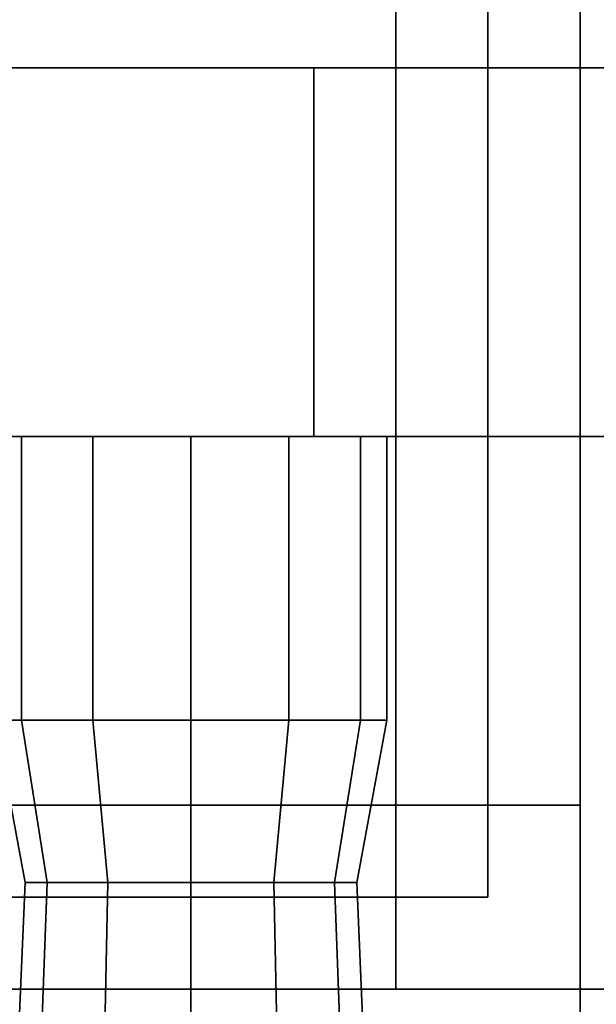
# Model space of a CAD drawing. Header units: metres. Extents: x 1.5 to 35.5, y 0 to 14.7.
# Tile 16 of 60: x 13.184 to 13.372, y 1.495 to 1.816. Entities that reach past the tile are written whole.
import ezdxf

# ---------------------------------------------------------------- set-up
doc = ezdxf.new("R2010")
doc.units = ezdxf.units.M
for name, color, linetype in [('FRAME', 8, 'Continuous'), ('GLASS', 5, 'Continuous'), ('PLASTER', 8, 'Continuous'), ('STUCCO', 8, 'Continuous')]:
    doc.layers.add(name, color=color, linetype=linetype)

msp = doc.modelspace()

# ---------------------------------------------------------------- linework, layer by layer
at = {"layer": 'FRAME'}
for points in [[(13.3667, 1.5), (13.3067, 1.5), (13.3067, 4), (13.3667, 4)], [(13.3067, 1.5), (13.3667, 1.5), (13.3667, 4), (13.3067, 4)], [(13.3667, 1.5), (13.3067, 1.5), (13.3067, 4), (13.3667, 4)], [(13.3067, 1.5), (13.3667, 1.5), (13.3667, 4), (13.3067, 4)], [(13.3667, 1.5), (11.9667, 1.5), (11.9667, 1.56), (13.3667, 1.56)], [(11.9667, 1.5), (13.3667, 1.5), (13.3667, 1.56), (11.9667, 1.56)], [(13.3667, 1.5), (11.9667, 1.5), (11.9667, 1.56), (13.3667, 1.56)], [(11.9667, 1.5), (13.3667, 1.5), (13.3667, 1.56), (11.9667, 1.56)]]:
    msp.add_lwpolyline(points, close=True, dxfattribs=at)
at = {"layer": 'GLASS'}
for points in [[(13.3367, 1.53), (11.9967, 1.53), (11.9967, 3.97), (13.3367, 3.97)], [(11.9967, 1.53), (13.3367, 1.53), (13.3367, 3.97), (11.9967, 3.97)], [(13.3367, 1.53), (11.9967, 1.53), (11.9967, 3.97), (13.3367, 3.97)], [(11.9967, 1.53), (13.3367, 1.53), (13.3367, 3.97), (11.9967, 3.97)]]:
    msp.add_lwpolyline(points, close=True, dxfattribs=at)
at = {"layer": 'PLASTER'}
for points in [[(14.6333, 0.9), (13.3667, 0.9), (13.3667, 4.5), (14.6333, 4.5)], [(13.3667, 0.9), (14.6333, 0.9), (14.6333, 4.5), (13.3667, 4.5)], [(14, 0.9), (13.3667, 0.9), (13.3667, 4.5), (14, 4.5)], [(13.3667, 0.9), (14, 0.9), (14, 4.5), (13.3667, 4.5)], [(13.3667, 0.9), (11.9667, 0.9), (11.9667, 1.5), (13.3667, 1.5)], [(11.9667, 0.9), (13.3667, 0.9), (13.3667, 1.5), (11.9667, 1.5)], [(13.3667, 0.9), (11.9667, 0.9), (11.9667, 1.5), (13.3667, 1.5)], [(11.9667, 0.9), (13.3667, 0.9), (13.3667, 1.5), (11.9667, 1.5)]]:
    msp.add_lwpolyline(points, close=True, dxfattribs=at)
at = {"layer": 'STUCCO'}
for points in [[(13.5267, 1.5), (13.3667, 1.5), (13.3667, 4), (13.5267, 4)], [(13.3667, 1.5), (13.5267, 1.5), (13.5267, 4), (13.3667, 4)], [(13.5267, 1.5), (13.3667, 1.5), (13.3667, 4), (13.5267, 4)], [(13.3667, 1.5), (13.5267, 1.5), (13.5267, 4), (13.3667, 4)], [(16, 1.68), (10.1, 1.68), (10.1, 1.8), (16, 1.8)], [(10.1, 1.68), (16, 1.68), (16, 1.8), (10.1, 1.8)], [(13.28, 1.68), (12.96, 1.68), (12.96, 1.8), (13.28, 1.8)], [(12.96, 1.68), (13.28, 1.68), (13.28, 1.8), (12.96, 1.8)], [(13.1848, 1.5876), (13.1762, 1.5876), (13.1762, 1.68), (13.1848, 1.68)], [(13.1762, 1.5876), (13.1848, 1.5876), (13.1848, 1.68), (13.1762, 1.68)], [(13.2081, 1.5876), (13.1848, 1.5876), (13.1848, 1.68), (13.2081, 1.68)], [(13.1848, 1.5876), (13.2081, 1.5876), (13.2081, 1.68), (13.1848, 1.68)], [(13.24, 1.5876), (13.2081, 1.5876), (13.2081, 1.68), (13.24, 1.68)], [(13.2081, 1.5876), (13.24, 1.5876), (13.24, 1.68), (13.2081, 1.68)], [(13.2719, 1.5876), (13.24, 1.5876), (13.24, 1.68), (13.2719, 1.68)], [(13.24, 1.5876), (13.2719, 1.5876), (13.2719, 1.68), (13.24, 1.68)], [(13.2952, 1.5876), (13.2719, 1.5876), (13.2719, 1.68), (13.2952, 1.68)], [(13.2719, 1.5876), (13.2952, 1.5876), (13.2952, 1.68), (13.2719, 1.68)], [(13.3038, 1.5876), (13.2952, 1.5876), (13.2952, 1.68), (13.3038, 1.68)], [(13.2952, 1.5876), (13.3038, 1.5876), (13.3038, 1.68), (13.2952, 1.68)], [(13.1932, 1.5348), (13.186, 1.5348), (13.1762, 1.5876), (13.1848, 1.5876)], [(13.186, 1.5348), (13.1932, 1.5348), (13.1848, 1.5876), (13.1762, 1.5876)], [(13.213, 1.5348), (13.1932, 1.5348), (13.1848, 1.5876), (13.2081, 1.5876)], [(13.1932, 1.5348), (13.213, 1.5348), (13.2081, 1.5876), (13.1848, 1.5876)], [(13.24, 1.5348), (13.213, 1.5348), (13.2081, 1.5876), (13.24, 1.5876)], [(13.213, 1.5348), (13.24, 1.5348), (13.24, 1.5876), (13.2081, 1.5876)], [(13.267, 1.5348), (13.24, 1.5348), (13.24, 1.5876), (13.2719, 1.5876)], [(13.24, 1.5348), (13.267, 1.5348), (13.2719, 1.5876), (13.24, 1.5876)], [(13.2868, 1.5348), (13.267, 1.5348), (13.2719, 1.5876), (13.2952, 1.5876)], [(13.267, 1.5348), (13.2868, 1.5348), (13.2952, 1.5876), (13.2719, 1.5876)], [(13.294, 1.5348), (13.2868, 1.5348), (13.2952, 1.5876), (13.3038, 1.5876)], [(13.2868, 1.5348), (13.294, 1.5348), (13.3038, 1.5876), (13.2952, 1.5876)], [(13.1893, 1.4292), (13.1815, 1.4292), (13.186, 1.5348), (13.1932, 1.5348)], [(13.1815, 1.4292), (13.1893, 1.4292), (13.1932, 1.5348), (13.186, 1.5348)], [(13.2108, 1.4292), (13.1893, 1.4292), (13.1932, 1.5348), (13.213, 1.5348)], [(13.1893, 1.4292), (13.2108, 1.4292), (13.213, 1.5348), (13.1932, 1.5348)], [(13.24, 1.4292), (13.2108, 1.4292), (13.213, 1.5348), (13.24, 1.5348)], [(13.2108, 1.4292), (13.24, 1.4292), (13.24, 1.5348), (13.213, 1.5348)], [(13.2692, 1.4292), (13.24, 1.4292), (13.24, 1.5348), (13.267, 1.5348)], [(13.24, 1.4292), (13.2692, 1.4292), (13.267, 1.5348), (13.24, 1.5348)], [(13.2907, 1.4292), (13.2692, 1.4292), (13.267, 1.5348), (13.2868, 1.5348)], [(13.2692, 1.4292), (13.2907, 1.4292), (13.2868, 1.5348), (13.267, 1.5348)], [(13.2985, 1.4292), (13.2907, 1.4292), (13.2868, 1.5348), (13.294, 1.5348)], [(13.2907, 1.4292), (13.2985, 1.4292), (13.294, 1.5348), (13.2868, 1.5348)], [(13.5867, 1.42), (11.7467, 1.42), (11.7467, 1.5), (13.5867, 1.5)], [(11.7467, 1.42), (13.5867, 1.42), (13.5867, 1.5), (11.7467, 1.5)], [(13.5867, 1.42), (11.7467, 1.42), (11.7467, 1.5), (13.5867, 1.5)], [(11.7467, 1.42), (13.5867, 1.42), (13.5867, 1.5), (11.7467, 1.5)]]:
    msp.add_lwpolyline(points, close=True, dxfattribs=at)

doc.saveas('drawing.dxf')
